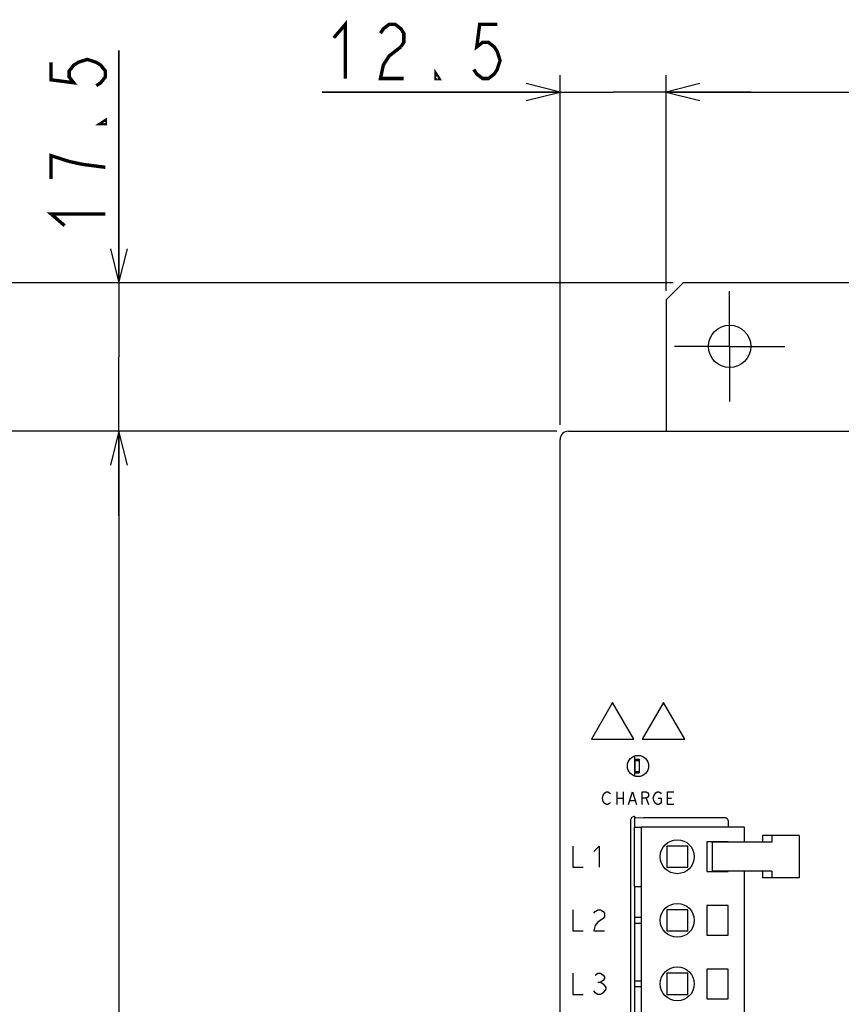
# Model space of a CAD drawing. Extents: x 58 to 816, y 33 to 569.
# Tile 5 of 22: x 329 to 426, y 366 to 483. Entities that reach past the tile are written whole.
import ezdxf

# ---------------------------------------------------------------- set-up
doc = ezdxf.new("R2010")
doc.units = 0
doc.header["$LTSCALE"] = 46.2
doc.linetypes.add('CENTER', pattern=[0.6, 0.375, -0.075, 0.075, -0.075])
doc.layers.get('0').update_dxf_attribs({"linetype": 'CONTINUOUS'})
for name, color, linetype in [('ALL_AXIS', 7, 'CONTINUOUS'), ('ALL_CURVE', 7, 'CONTINUOUS'), ('ALL_FEATURES', 7, 'CONTINUOUS')]:
    doc.layers.add(name, color=color, linetype=linetype)
doc.dimstyles.get("Standard").update_dxf_attribs({"dimtxt": 2.5, "dimasz": 2.5, "dimexe": 1.25, "dimexo": 0.625, "dimtad": 1, "dimcen": 2.5, "dimazin": 3, "dimtfac": 1, "dimtmove": 0, "dimatfit": 3})

# ---------------------------------------------------------------- blocks, each defined once
blk = doc.blocks.new('_OPEN')
at = {"color": 0, "linetype": 'BYBLOCK'}
for p, q in [((0, 0), (-1, 0.25)), ((-1, -0.25), (0, 0)), ((-1, 0), (0, 0))]:
    blk.add_line(p, q, dxfattribs=at)
blk = doc.blocks.new('*D0')
at = {"color": 2, "linetype": 'CONTINUOUS'}
for p, q in [((388.11, 434), (339, 434)), ((341, 434), (341, 354)), ((341, 274), (341, 354)), ((392, 274), (339, 274))]:
    blk.add_line(p, q, dxfattribs=at)
at = {"color": 2, "linetype": 'CONTINUOUS', "xscale": 4, "yscale": 4, "zscale": 4}
for p, rotation in [((341, 434), 90), ((341, 274), 270)]:
    blk.add_blockref('_OPEN', p, dxfattribs=dict(at, rotation=rotation))
blk = doc.blocks.new('*D1')
at = {"color": 2, "linetype": 'CONTINUOUS'}
for p, q in [((388.11, 434), (325, 434)), ((327, 434), (327, 350)), ((327, 266), (327, 350)), ((399.51, 266), (325, 266))]:
    blk.add_line(p, q, dxfattribs=at)
at = {"color": 2, "linetype": 'CONTINUOUS', "xscale": 4, "yscale": 4, "zscale": 4}
for p, rotation in [((327, 434), 90), ((327, 266), 270)]:
    blk.add_blockref('_OPEN', p, dxfattribs=dict(at, rotation=rotation))
blk = doc.blocks.new('*D10')
at = {"color": 2, "linetype": 'CONTINUOUS'}
for p, q in [((406.36, 451.5), (311, 451.5)), ((313, 451.5), (313, 354)), ((313, 256.5), (313, 354)), ((403, 256.5), (311, 256.5))]:
    blk.add_line(p, q, dxfattribs=at)
at = {"color": 2, "linetype": 'CONTINUOUS', "xscale": 4, "yscale": 4, "zscale": 4}
for p, rotation in [((313, 451.5), 90), ((313, 256.5), 270)]:
    blk.add_blockref('_OPEN', p, dxfattribs=dict(at, rotation=rotation))
blk = doc.blocks.new('*D11')
at = {"color": 2, "linetype": 'CONTINUOUS'}
for p, q in [((341, 451.5), (341, 478.89)), ((341, 478.89), (341, 442.75)), ((405.5, 451.5), (339, 451.5)), ((341, 424), (341, 442.75)), ((392.63, 434), (339, 434)), ((341, 434), (341, 424))]:
    blk.add_line(p, q, dxfattribs=at)
at = {"color": 2, "linetype": 'CONTINUOUS', "xscale": 4, "yscale": 4, "zscale": 4}
for p, rotation in [((341, 451.5), 270), ((341, 434), 90)]:
    blk.add_blockref('_OPEN', p, dxfattribs=dict(at, rotation=rotation))
blk = doc.blocks.new('*D12')
at = {"color": 2, "linetype": 'CONTINUOUS'}
for p, q in [((393, 434.76), (393, 476)), ((405.5, 450.61), (405.5, 476)), ((393, 474), (364.95, 474)), ((364.95, 474), (399.25, 474)), ((415.5, 474), (399.25, 474)), ((405.5, 474), (415.5, 474))]:
    blk.add_line(p, q, dxfattribs=at)
at = {"color": 2, "linetype": 'CONTINUOUS', "xscale": 4, "yscale": 4, "zscale": 4}
blk.add_blockref('_OPEN', (393, 474), dxfattribs=at)
at = {"color": 2, "linetype": 'CONTINUOUS', "xscale": 4, "yscale": 4, "zscale": 4, "rotation": 180}
blk.add_blockref('_OPEN', (405.5, 474), dxfattribs=at)
blk = doc.blocks.new('*D13')
at = {"color": 2, "linetype": 'CONTINUOUS'}
for p, q in [((405.5, 450.56), (405.5, 476)), ((470.5, 450.67), (470.5, 476)), ((405.5, 474), (438, 474)), ((470.5, 474), (438, 474))]:
    blk.add_line(p, q, dxfattribs=at)
at = {"color": 2, "linetype": 'CONTINUOUS', "xscale": 4, "yscale": 4, "zscale": 4, "rotation": 180}
blk.add_blockref('_OPEN', (405.5, 474), dxfattribs=at)
at = {"color": 2, "linetype": 'CONTINUOUS', "xscale": 4, "yscale": 4, "zscale": 4}
blk.add_blockref('_OPEN', (470.5, 474), dxfattribs=at)

msp = doc.modelspace()

# ---------------------------------------------------------------- linework, layer by layer
at = {"color": 7, "linetype": 'CONTINUOUS'}
for p, q in [((402.575, 376.62), (401.8, 376.62)), ((401.8, 375.98), (402.575, 375.98)), ((402.575, 369.12), (401.8, 369.12)), ((401.8, 368.48), (402.575, 368.48))]:
    msp.add_line(p, q, dxfattribs=at)
at = {"color": 2, "linetype": 'CONTINUOUS', "const_width": 0.4}
for points in [[(366.329, 480.4), (367.705, 482), (367.705, 475.6)], [(371.833, 480.933), (372.177, 481.467), (372.865, 482), (373.553, 482), (374.241, 481.467), (374.585, 480.933), (374.585, 479.867), (374.241, 479.333)], [(385.593, 482), (383.529, 482), (383.185, 479.333), (383.873, 479.867), (384.561, 479.867), (385.249, 479.333), (385.593, 478.8), (385.937, 477.733), (385.593, 476.667), (385.249, 476.133), (384.561, 475.6), (383.873, 475.6), (383.185, 476.133), (382.841, 476.667)], [(374.241, 479.333), (372.865, 478.267), (372.177, 477.2), (371.833, 475.6), (374.585, 475.6)], [(333, 477.51), (333, 475.446), (335.667, 475.102), (335.133, 475.79), (335.133, 476.478), (335.667, 477.166), (336.2, 477.51), (337.267, 477.854), (338.333, 477.51), (338.867, 477.166), (339.4, 476.478), (339.4, 475.79), (338.867, 475.102), (338.333, 474.758)], [(378.713, 475.6), (378.369, 475.6), (378.369, 476.133), (378.713, 475.6)], [(339.4, 470.63), (339.4, 470.286), (338.867, 470.286), (339.4, 470.63)], [(335.133, 465.814), (333, 466.502), (333, 463.75)], [(339.4, 465.126), (336.733, 465.47), (335.133, 465.814)], [(334.6, 458.246), (333, 459.622), (339.4, 459.622)]]:
    msp.add_lwpolyline(points, dxfattribs=at)
at = {"layer": 'ALL_AXIS', "color": 7, "linetype": 'CENTER'}
for q in [(413, 450.5), (406.5, 444), (413, 437.5), (419.5, 444)]:
    msp.add_line((413, 444), q, dxfattribs=at)
at = {"layer": 'ALL_AXIS', "color": 7, "linetype": 'CONTINUOUS'}
for p, q in [((401.8, 395.676), (401.8, 393.324)), ((401.825, 395.15), (401.825, 393.85)), ((401.825, 395.15), (402.325, 395.15)), ((402.325, 395.15), (402.325, 393.85)), ((401.825, 393.85), (402.325, 393.85)), ((401.8, 388.545), (401.8, 387.3)), ((402.575, 387.3), (402.575, 305.3)), ((414.725, 387.3), (402.575, 387.3)), ((414.725, 387.3), (414.725, 385.5)), ((405.575, 385.05), (405.575, 382.55)), ((408.075, 385.05), (405.575, 385.05)), ((408.075, 382.55), (408.075, 385.05)), ((410.325, 385.55), (410.325, 382.05)), ((412.825, 385.55), (410.325, 385.55)), ((410.943, 385.5), (410.943, 382.1)), ((417.68, 385.5), (410.943, 385.5)), ((412.825, 385.5), (412.825, 385.55)), ((405.575, 382.55), (408.075, 382.55)), ((410.325, 382.05), (412.825, 382.05)), ((417.68, 382.1), (410.943, 382.1)), ((412.825, 382.05), (412.825, 382.1)), ((414.725, 382.1), (414.725, 305.3)), ((401.8, 380.3), (401.8, 362)), ((410.325, 378.05), (410.325, 374.55)), ((412.825, 378.05), (410.325, 378.05)), ((412.825, 374.55), (412.825, 378.05)), ((410.325, 374.55), (412.825, 374.55)), ((410.325, 370.55), (410.325, 367.05)), ((412.825, 370.55), (410.325, 370.55)), ((412.825, 367.05), (412.825, 370.55)), ((410.325, 367.05), (412.825, 367.05))]:
    msp.add_line(p, q, dxfattribs=at)
at = {"layer": 'ALL_AXIS', "color": 3, "linetype": 'CONTINUOUS'}
msp.add_circle((413, 444), 2.5, dxfattribs=at)
at = {"layer": 'ALL_AXIS', "color": 7, "linetype": 'CONTINUOUS'}
for centre in [(406.825, 383.8), (406.825, 376.3), (406.825, 368.8)]:
    msp.add_circle(centre, 2, dxfattribs=at)
at = {"layer": 'ALL_CURVE', "color": 4, "linetype": 'CONTINUOUS'}
for p, q in [((399.2, 402), (396.7, 397.67)), ((401.7, 397.67), (399.2, 402)), ((405.2, 402), (402.7, 397.67)), ((407.7, 397.67), (405.2, 402)), ((396.7, 397.67), (401.7, 397.67)), ((402.7, 397.67), (407.7, 397.67)), ((398.281, 391.325), (398.469, 391.45)), ((398.469, 391.45), (398.656, 391.45)), ((398.656, 391.45), (398.844, 391.325)), ((399.688, 391.45), (399.688, 389.95)), ((400.438, 391.45), (400.438, 389.95)), ((401.094, 389.95), (401.562, 391.45)), ((401.562, 391.45), (402.031, 389.95)), ((402.688, 389.95), (402.688, 391.45)), ((402.688, 391.45), (403.156, 391.45)), ((403.156, 391.45), (403.344, 391.325)), ((404.281, 391.325), (404.469, 391.45)), ((404.469, 391.45), (404.656, 391.45)), ((404.656, 391.45), (404.844, 391.325)), ((405.688, 389.95), (405.688, 391.45)), ((405.688, 391.45), (406.438, 391.45)), ((398, 390.7), (398.094, 391.075)), ((398.094, 390.325), (398, 390.7)), ((398.094, 391.075), (398.281, 391.325)), ((398.281, 390.075), (398.094, 390.325)), ((398.844, 391.325), (398.938, 391.2)), ((399.688, 390.7), (400.438, 390.7)), ((401.281, 390.45), (401.844, 390.45)), ((403.156, 390.7), (402.688, 390.7)), ((403.344, 390.825), (403.156, 390.7)), ((403.156, 390.7), (403.438, 389.95)), ((403.344, 391.325), (403.438, 391.2)), ((403.438, 390.95), (403.344, 390.825)), ((403.438, 391.2), (403.438, 390.95)), ((404, 390.7), (404.094, 391.075)), ((404.094, 390.325), (404, 390.7)), ((404.094, 391.075), (404.281, 391.325)), ((404.281, 390.075), (404.094, 390.325)), ((404.562, 390.7), (404.938, 390.7)), ((404.844, 391.325), (404.938, 391.2)), ((404.938, 390.7), (404.938, 390.2)), ((405.688, 390.7), (406.156, 390.7)), ((398.469, 389.95), (398.281, 390.075)), ((398.656, 389.95), (398.469, 389.95)), ((398.844, 390.075), (398.656, 389.95)), ((398.938, 390.2), (398.844, 390.075)), ((404.469, 389.95), (404.281, 390.075)), ((404.656, 389.95), (404.469, 389.95)), ((404.844, 390.075), (404.656, 389.95)), ((404.938, 390.2), (404.844, 390.075)), ((406.438, 389.95), (405.688, 389.95)), ((394.5, 385.05), (394.5, 382.55)), ((397, 384.425), (397.625, 385.05)), ((397.625, 385.05), (397.625, 382.55)), ((394.5, 382.55), (395.75, 382.55)), ((394.5, 377.55), (394.5, 375.05)), ((397.156, 377.342), (397.469, 377.55)), ((397.469, 377.55), (397.781, 377.55)), ((397.781, 377.55), (398.094, 377.342)), ((397, 377.133), (397.156, 377.342)), ((398.094, 376.508), (397.469, 376.092)), ((398.094, 377.342), (398.25, 377.133)), ((398.25, 376.717), (398.094, 376.508)), ((398.25, 377.133), (398.25, 376.717)), ((397.156, 375.675), (397, 375.05)), ((397.469, 376.092), (397.156, 375.675)), ((394.5, 375.05), (395.75, 375.05)), ((397, 375.05), (398.25, 375.05)), ((394.5, 370.05), (394.5, 367.55)), ((397.156, 369.842), (397.469, 370.05)), ((397.469, 370.05), (397.781, 370.05)), ((397.781, 370.05), (398.094, 369.842)), ((398.094, 369.842), (398.25, 369.633)), ((398.25, 369.425), (398.094, 369.217)), ((398.25, 369.633), (398.25, 369.425)), ((397.469, 369.008), (397.781, 369.008)), ((398.094, 369.217), (397.781, 369.008)), ((397.781, 369.008), (398.094, 368.8)), ((398.094, 368.8), (398.406, 368.383)), ((398.406, 368.383), (398.406, 368.175)), ((394.5, 367.55), (395.75, 367.55)), ((397.156, 367.758), (397, 367.967)), ((397.469, 367.55), (397.156, 367.758)), ((397.781, 367.55), (397.469, 367.55)), ((398.094, 367.758), (397.781, 367.55)), ((398.406, 368.175), (398.094, 367.758))]:
    msp.add_line(p, q, dxfattribs=at)
at = {"layer": 'ALL_FEATURES', "color": 3, "linetype": 'CONTINUOUS'}
for p, q in [((407.5, 451.5), (405.5, 449.5)), ((468.5, 451.5), (407.5, 451.5)), ((405.5, 449.5), (405.5, 434))]:
    msp.add_line(p, q, dxfattribs=at)
at = {"layer": 'ALL_FEATURES', "color": 7, "linetype": 'CONTINUOUS'}
for p, q in [((394, 434), (482, 434)), ((393, 275), (393, 433)), ((401.8, 395.3), (402.35, 395.3)), ((402.35, 395.3), (402.35, 393.7)), ((401.8, 393.7), (402.35, 393.7)), ((401.3, 388.046), (401.3, 360.65)), ((401.8, 388.545), (401.702, 388.536)), ((401.861, 388.418), (401.8, 388.545)), ((401.861, 388.418), (402.879, 388.382)), ((412.382, 388.382), (402.879, 388.382)), ((401.8, 380.3), (401.8, 387.3)), ((401.8, 387.3), (402.575, 387.3)), ((412.882, 387.3), (412.882, 387.882)), ((416.884, 386.3), (416.884, 385.5)), ((421.19, 386.3), (416.884, 386.3)), ((417.954, 386.3), (417.954, 385.5)), ((421.19, 386.3), (421.19, 381.3)), ((417.954, 385.5), (417.68, 385.5)), ((416.884, 382.1), (416.884, 381.3)), ((421.19, 381.3), (416.884, 381.3)), ((417.954, 382.1), (417.68, 382.1)), ((417.954, 382.1), (417.954, 381.3)), ((401.8, 380.3), (402.575, 380.3)), ((405.575, 377.55), (405.575, 375.05)), ((408.075, 377.55), (405.575, 377.55)), ((408.075, 375.05), (408.075, 377.55)), ((405.575, 375.05), (408.075, 375.05)), ((405.575, 370.05), (405.575, 367.55)), ((408.075, 370.05), (405.575, 370.05)), ((408.075, 367.55), (408.075, 370.05)), ((405.575, 367.55), (408.075, 367.55))]:
    msp.add_line(p, q, dxfattribs=at)
for points in [[(401.702, 388.536), (401.609, 388.508), (401.522, 388.461), (401.446, 388.399), (401.384, 388.323), (401.338, 388.237), (401.31, 388.143), (401.3, 388.046)], [(412.882, 387.882), (412.87, 387.992), (412.833, 388.099), (412.773, 388.195), (412.692, 388.274), (412.596, 388.334), (412.491, 388.37), (412.382, 388.382)]]:
    msp.add_lwpolyline(points, dxfattribs=at)
msp.add_circle((402.2, 394.5), 1.25, dxfattribs=at)
msp.add_arc((394, 433), 1, 90, 180, dxfattribs=at)

# ---------------------------------------------------------------- dimensions: what is measured, and where the dimension line sits
at = {"color": 2, "linetype": 'CONTINUOUS'}
for base, p1, p2, angle, picture, middle in [((341, 451.5), (392.633, 434), (405.5, 451.5), 90, '*D11', (339.4, 456.87)), ((313, 256.5), (406.356, 451.5), (403, 256.5), 270, '*D10', (311.4, 345.744)), ((327, 266), (388.108, 434), (399.511, 266), 270, '*D1', (325.4, 341.744)), ((341, 274), (388.108, 434), (392, 274), 270, '*D0', (339.4, 345.744))]:
    dim = msp.add_linear_dim(base=base, p1=p1, p2=p2, angle=angle, dimstyle='Standard', dxfattribs=at)
    dim.commit()
    dim.dimension.update_dxf_attribs({"geometry": picture, "text_midpoint": middle, "dimtype": 128})
for base, p1, p2, picture, middle in [((405.5, 474), (393, 434.755), (405.5, 450.606), '*D12', (364.953, 475.6)), ((470.5, 474), (405.5, 450.557), (470.5, 450.666), '*D13', (432.496, 475.6))]:
    dim = msp.add_linear_dim(base=base, p1=p1, p2=p2, dimstyle='Standard', dxfattribs=at)
    dim.commit()
    dim.dimension.update_dxf_attribs({"geometry": picture, "text_midpoint": middle, "dimtype": 128})

doc.saveas('drawing.dxf')
